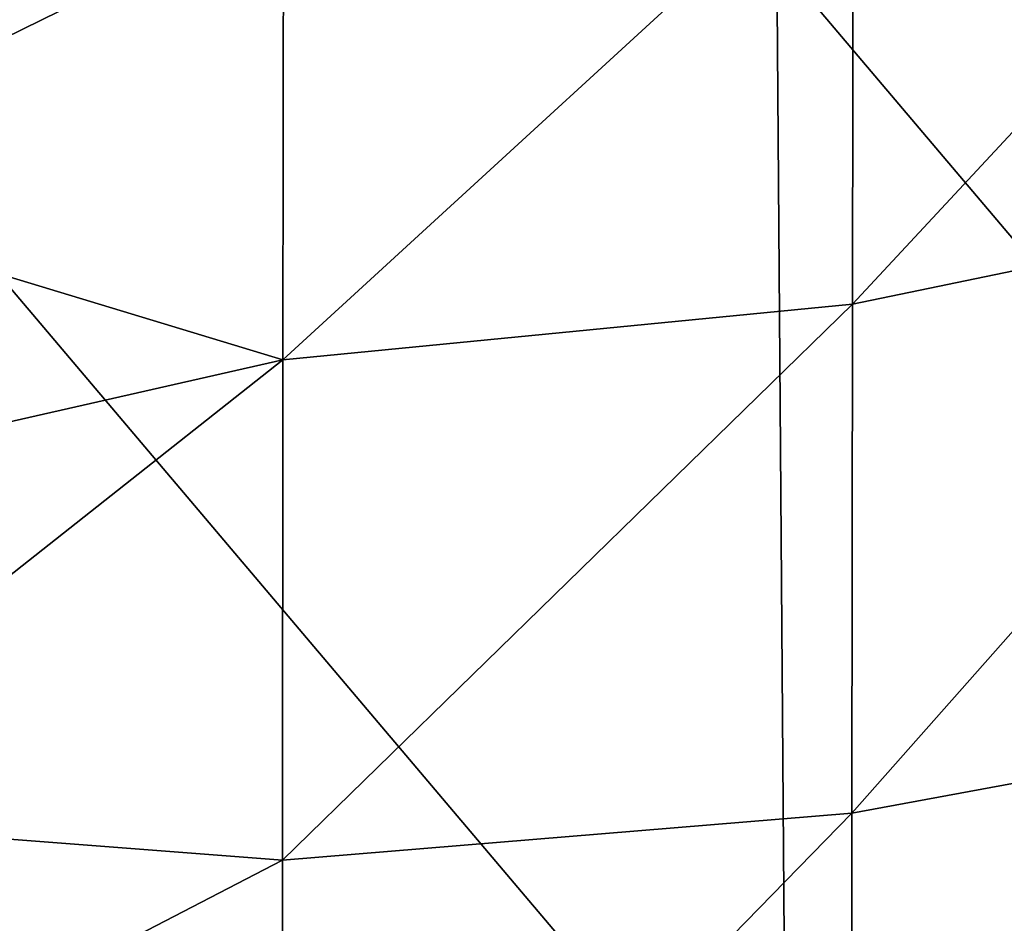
# Model space of a CAD drawing. Header units: millimetres. Extents: x -24 to 72, y 0 to 310.
# Tile 111 of 251: x 1.4 to 5.77, y 263.48 to 267.5. Entities that reach past the tile are written whole.
import ezdxf

# ---------------------------------------------------------------- set-up
doc = ezdxf.new("R2010")
doc.units = ezdxf.units.MM
doc.header["$LTSCALE"] = 65.185185
doc.layers.add('27', color=7, linetype='CONTINUOUS')
doc.layers.add('32', color=7, linetype='CONTINUOUS')

msp = doc.modelspace()

# ---------------------------------------------------------------- linework, layer by layer
at = {"layer": '27', "color": 7, "linetype": 'CONTINUOUS'}
for points in [[(-0.0097, 262.3633, -13.9286), (-0.0096, 267.9138, -11.9882), (4.8046, 262.2291, -13.692), (-0.0097, 262.3633, -13.9286)], [(4.8046, 262.2291, -13.692), (-0.0096, 267.9138, -11.9882), (4.7627, 267.7613, -11.7628), (4.8046, 262.2291, -13.692)], [(9.3846, 267.7646, -11.1234), (9.4468, 262.2322, -13.0167), (4.7627, 267.7613, -11.7628), (9.3846, 267.7646, -11.1234)], [(9.4468, 262.2322, -13.0167), (4.8046, 262.2291, -13.692), (4.7627, 267.7613, -11.7628), (9.4468, 262.2322, -13.0167)]]:
    msp.add_3dface(points, dxfattribs=at)
at = {"layer": '32', "color": 7, "linetype": 'CONTINUOUS'}
for points in [[(5.1016, 268.308, 26.2374), (5.0986, 266.2303, 24.2054), (7.5505, 268.8673, 25.7894), (5.1016, 268.308, 26.2374)], [(7.5505, 268.8673, 25.7894), (5.0986, 266.2303, 24.2054), (7.5472, 266.7383, 23.7024), (7.5505, 268.8673, 25.7894)], [(2.5689, 268.0245, 26.5581), (2.5671, 265.9839, 24.5523), (5.1016, 268.308, 26.2374), (2.5689, 268.0245, 26.5581)], [(5.1016, 268.308, 26.2374), (2.5671, 265.9839, 24.5523), (5.0986, 266.2303, 24.2054), (5.1016, 268.308, 26.2374)], [(0, 268.0265, 26.7485), (0, 266.7609, 25.4453), (2.5689, 268.0245, 26.5581), (0, 268.0265, 26.7485)], [(2.5689, 268.0245, 26.5581), (0, 266.7609, 25.4453), (2.5671, 265.9839, 24.5523), (2.5689, 268.0245, 26.5581)], [(0, 266.7609, 25.4453), (0, 265.4019, 24.2035), (2.5671, 265.9839, 24.5523), (0, 266.7609, 25.4453)], [(5.0986, 266.2303, 24.2054), (5.0957, 263.9682, 22.3682), (7.5472, 266.7383, 23.7024), (5.0986, 266.2303, 24.2054)], [(7.5472, 266.7383, 23.7024), (5.0957, 263.9682, 22.3682), (7.5444, 264.4208, 21.8142), (7.5472, 266.7383, 23.7024)], [(2.5671, 265.9839, 24.5523), (2.5653, 263.7598, 22.7371), (5.0986, 266.2303, 24.2054), (2.5671, 265.9839, 24.5523)], [(5.0986, 266.2303, 24.2054), (2.5653, 263.7598, 22.7371), (5.0957, 263.9682, 22.3682), (5.0986, 266.2303, 24.2054)], [(0, 265.4019, 24.2035), (0, 263.957, 23.0326), (2.5671, 265.9839, 24.5523), (0, 265.4019, 24.2035)], [(2.5671, 265.9839, 24.5523), (0, 263.957, 23.0326), (2.5653, 263.7598, 22.7371), (2.5671, 265.9839, 24.5523)], [(5.0957, 263.9682, 22.3682), (5.0933, 261.5437, 20.7376), (7.5444, 264.4208, 21.8142), (5.0957, 263.9682, 22.3682)], [(7.5444, 264.4208, 21.8142), (5.0933, 261.5437, 20.7376), (7.5425, 261.9373, 20.1372), (7.5444, 264.4208, 21.8142)], [(2.5653, 263.7598, 22.7371), (2.5637, 261.3732, 21.1248), (5.0957, 263.9682, 22.3682), (2.5653, 263.7598, 22.7371)], [(5.0957, 263.9682, 22.3682), (2.5637, 261.3732, 21.1248), (5.0933, 261.5437, 20.7376), (5.0957, 263.9682, 22.3682)], [(0, 263.957, 23.0326), (0, 262.4306, 21.9386), (2.5653, 263.7598, 22.7371), (0, 263.957, 23.0326)], [(2.5653, 263.7598, 22.7371), (0, 262.4306, 21.9386), (2.5637, 261.3732, 21.1248), (2.5653, 263.7598, 22.7371)]]:
    msp.add_3dface(points, dxfattribs=at)

doc.saveas('drawing.dxf')
